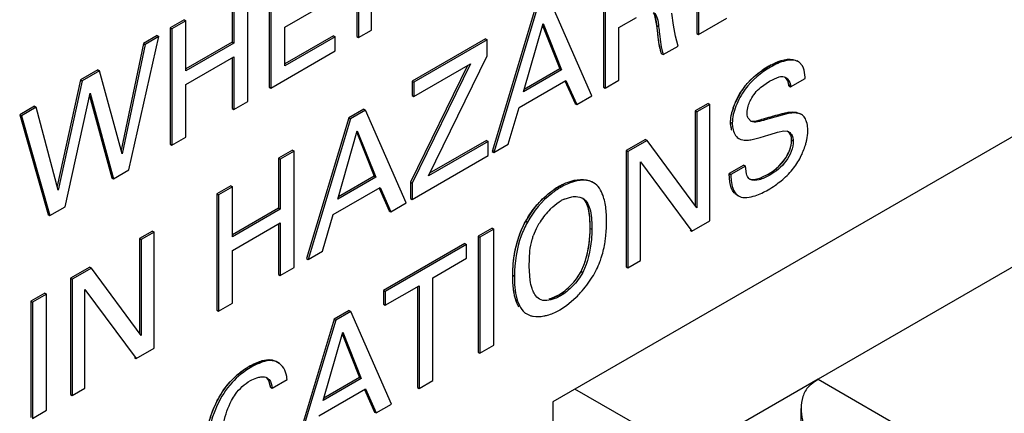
# Model space of a CAD drawing. Header units: inches. Extents: x 0 to 34, y 0 to 22.
# Tile 80 of 139: x 23.943 to 24.238, y 14.887 to 15.005. Entities that reach past the tile are written whole.
import ezdxf

# ---------------------------------------------------------------- set-up
doc = ezdxf.new("R2010")
doc.units = ezdxf.units.IN
doc.header["$LTSCALE"] = 1.87
doc.header["$MEASUREMENT"] = 0
doc.layers.get('0').update_dxf_attribs({"linetype": 'CONTINUOUS'})

msp = doc.modelspace()

# ---------------------------------------------------------------- linework, layer by layer
at = {"color": 7, "linetype": 'CONTINUOUS'}
for p, q in [((24.0441395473, 15.0347343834), (24.0441395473, 14.9998847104)), ((24.0446406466, 15.0344450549), (24.0446406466, 14.999595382)), ((24.1458981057, 15.0356597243), (24.1458981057, 15.0007987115)), ((24.146399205, 15.0353703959), (24.146399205, 15.000509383)), ((24.0484482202, 15.0017938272), (24.0484482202, 15.0313942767)), ((24.0178469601, 15.0195533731), (24.0178469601, 14.9847037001)), ((24.0183480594, 15.0192640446), (24.0183480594, 14.9844143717)), ((24.325892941, 15.0191435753), (24.1028480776, 14.8903602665)), ((24.1179791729, 15.0195396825), (24.1179791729, 14.9846786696)), ((24.1184802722, 15.019250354), (24.1184802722, 14.9843893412)), ((24.0067355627, 15.0131377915), (24.0067355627, 14.9981771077)), ((24.011418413, 14.9804132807), (24.011418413, 15.0152629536)), ((24.007236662, 15.0128484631), (24.007236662, 14.9978877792)), ((24.0225298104, 15.0026638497), (24.0365747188, 15.0107732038)), ((24.0973346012, 15.0076197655), (24.0846223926, 14.9654188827)), ((24.0978357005, 15.007330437), (24.0851234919, 14.9651295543)), ((24.1145194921, 14.9821024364), (24.1023101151, 15.0099139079)), ((23.9923930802, 15.0048566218), (23.9882113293, 15.0024421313)), ((23.9928941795, 15.0045672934), (23.9887124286, 15.0021528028)), ((23.9923930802, 15.0048566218), (23.9928941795, 15.0045672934)), ((23.9928941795, 14.9896066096), (23.9928941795, 15.0045672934)), ((24.1226188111, 15.0025254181), (24.1278887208, 15.0055681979)), ((24.1389043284, 15.0032893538), (24.1384629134, 15.0068904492)), ((24.146399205, 15.000509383), (24.1548864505, 15.0054098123)), ((23.9882113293, 15.0024421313), (23.9887124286, 15.0021528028)), ((23.9882113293, 15.0024421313), (23.9882113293, 14.9675924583)), ((23.9887124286, 15.0021528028), (23.9887124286, 14.9673031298)), ((24.0225298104, 14.9910699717), (24.0225298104, 15.0026638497)), ((24.0446406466, 14.999595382), (24.0484482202, 15.0017938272)), ((24.0940330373, 14.9832636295), (24.0998833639, 15.0037284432)), ((24.0997230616, 15.0031676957), (24.1049448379, 14.9901426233)), ((24.0998833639, 15.0037284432), (24.1054459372, 14.9898532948)), ((24.1226188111, 14.9867788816), (24.1226188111, 15.0025254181)), ((24.1339912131, 15.0031476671), (24.1344923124, 15.0028583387)), ((24.1343243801, 15.000102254), (24.1339912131, 15.0031476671)), ((24.1395020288, 14.9999545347), (24.1389043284, 15.0032893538)), ((23.9758224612, 14.9598606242), (23.9847703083, 14.9998766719)), ((23.984269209, 15.0001660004), (23.9801748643, 14.9978019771)), ((23.9847703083, 14.9998766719), (23.9806759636, 14.9975126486)), ((23.984269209, 15.0001660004), (23.9847703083, 14.9998766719)), ((24.0371195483, 15.0000725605), (24.0225298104, 14.9916486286)), ((24.0376206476, 14.999783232), (24.0225298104, 14.9910699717)), ((24.0371195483, 15.0000725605), (24.0376206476, 14.999783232)), ((24.0376206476, 14.9955421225), (24.0376206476, 14.999783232)), ((24.0441395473, 14.9998847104), (24.0446406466, 14.999595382)), ((24.0826179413, 14.9991225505), (24.0606691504, 14.9864495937)), ((24.0831190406, 14.9988332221), (24.0611702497, 14.9861602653)), ((24.0826179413, 14.9991225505), (24.0831190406, 14.9988332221)), ((24.0831190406, 14.994048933), (24.0831190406, 14.9988332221)), ((24.1403475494, 14.997015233), (24.1395020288, 14.9999545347)), ((24.1458981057, 15.0007987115), (24.146399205, 15.000509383)), ((23.9801748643, 14.9978019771), (23.9734998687, 14.9658049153)), ((23.9806759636, 14.9975126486), (23.9738180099, 14.9646385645)), ((23.9801748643, 14.9978019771), (23.9806759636, 14.9975126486)), ((24.0067355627, 14.9981771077), (23.9928941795, 14.9901852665)), ((24.007236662, 14.9978877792), (23.9928941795, 14.9896066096)), ((24.0067355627, 14.9981771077), (24.007236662, 14.9978877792)), ((24.0183480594, 14.9844143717), (24.0376206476, 14.9955421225)), ((24.1358731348, 14.9944317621), (24.1403475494, 14.997015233)), ((23.9928941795, 14.985453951), (24.007236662, 14.9937351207)), ((24.0067355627, 14.9934457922), (24.0067355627, 14.9782881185)), ((24.007236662, 14.9937351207), (24.007236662, 14.9779987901)), ((24.0655199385, 14.9580631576), (24.0831190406, 14.994048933)), ((24.1353720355, 14.9947210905), (24.1358731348, 14.9944317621)), ((24.167544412, 14.9909937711), (24.1703956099, 14.9923709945)), ((24.176346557, 14.9923050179), (24.1758454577, 14.9925943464)), ((23.9665031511, 14.9899081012), (23.961313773, 14.9869118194)), ((23.9670042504, 14.9896187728), (23.9618148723, 14.9866224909)), ((23.9665031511, 14.9899081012), (23.9670042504, 14.9896187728)), ((23.9738180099, 14.9646385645), (23.9670042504, 14.9896187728)), ((24.077254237, 14.9911945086), (24.060209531, 14.9561517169)), ((24.078146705, 14.9917098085), (24.0607106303, 14.9558623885)), ((24.0611702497, 14.9819078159), (24.078146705, 14.9917098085)), ((24.1054459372, 14.9898532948), (24.0940330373, 14.9832636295)), ((24.1049448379, 14.9901426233), (24.0942311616, 14.9839566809)), ((24.1049448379, 14.9901426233), (24.1054459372, 14.9898532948)), ((24.167544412, 14.9909937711), (24.1680455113, 14.9907044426)), ((24.1765376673, 14.9921853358), (24.1763454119, 14.9923030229)), ((24.1775622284, 14.9910522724), (24.1765376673, 14.9921853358)), ((23.961313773, 14.9869118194), (23.9543195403, 14.9549754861)), ((23.9618148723, 14.9866224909), (23.9546269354, 14.9538016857)), ((23.961313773, 14.9869118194), (23.9618148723, 14.9866224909)), ((24.0606691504, 14.9864495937), (24.0611702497, 14.9861602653)), ((24.0606691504, 14.9864495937), (24.0606691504, 14.9821971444)), ((24.092695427, 14.9785824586), (24.1066981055, 14.9866674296)), ((24.1063910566, 14.9865283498), (24.1094575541, 14.9797583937)), ((24.1066981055, 14.9866674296), (24.1099586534, 14.9794690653)), ((24.1184802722, 14.9843893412), (24.1226188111, 14.9867788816)), ((24.167671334, 14.9864355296), (24.1700988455, 14.9876182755)), ((24.172094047, 14.9877926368), (24.1725746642, 14.9875874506)), ((24.1740254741, 14.9847995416), (24.1783790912, 14.9873132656)), ((23.9928941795, 14.9697176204), (23.9928941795, 14.985453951)), ((24.0178469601, 14.9847037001), (24.0183480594, 14.9844143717)), ((24.0611702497, 14.9861602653), (24.0611702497, 14.9819078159)), ((24.1179791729, 14.9846786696), (24.1184802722, 14.9843893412)), ((24.164988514, 14.98457327), (24.167671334, 14.9864355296)), ((24.1735243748, 14.9850888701), (24.1740254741, 14.9847995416)), ((23.9567178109, 14.9488298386), (23.9641984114, 14.9829263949)), ((23.9640094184, 14.9820649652), (23.9706799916, 14.9574700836)), ((23.9641984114, 14.9829263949), (23.9711810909, 14.9571807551)), ((24.0606691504, 14.9821971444), (24.0611702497, 14.9819078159)), ((24.1099586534, 14.9794690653), (24.1145194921, 14.9821024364)), ((24.3270176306, 14.980687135), (24.1822556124, 14.89710336)), ((23.9476037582, 14.9789958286), (23.9431303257, 14.9764129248)), ((23.9481048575, 14.9787065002), (23.943631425, 14.9761235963)), ((23.9476037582, 14.9789958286), (23.9481048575, 14.9787065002)), ((23.9546269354, 14.9538016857), (23.9481048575, 14.9787065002)), ((24.0067355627, 14.9782881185), (24.007236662, 14.9779987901)), ((24.007236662, 14.9779987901), (24.011418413, 14.9804132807)), ((24.0461734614, 14.9780799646), (24.0416990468, 14.9754964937)), ((24.0466745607, 14.9777906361), (24.0422001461, 14.9752071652)), ((24.0461734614, 14.9780799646), (24.0466745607, 14.9777906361)), ((24.0588829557, 14.9499785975), (24.0466745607, 14.9777906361)), ((24.0894348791, 14.9676188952), (24.092695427, 14.9785824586)), ((24.1094575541, 14.9797583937), (24.1099586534, 14.9794690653)), ((24.1492833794, 14.9797855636), (24.1454375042, 14.9775650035)), ((24.1497844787, 14.9794962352), (24.1459386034, 14.977275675)), ((24.1492833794, 14.9797855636), (24.1497844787, 14.9794962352)), ((24.1497844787, 14.9446352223), (24.1497844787, 14.9794962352)), ((23.9431303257, 14.9764129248), (23.9516990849, 14.946510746)), ((23.9431303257, 14.9764129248), (23.943631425, 14.9761235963)), ((23.943631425, 14.9761235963), (23.9522001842, 14.9462214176)), ((24.0416990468, 14.9754964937), (24.0289868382, 14.9332956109)), ((24.0422001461, 14.9752071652), (24.0294879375, 14.9330062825)), ((24.0416990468, 14.9754964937), (24.0422001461, 14.9752071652)), ((24.1454375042, 14.9775650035), (24.1459386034, 14.977275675)), ((24.1454375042, 14.9775650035), (24.1454375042, 14.9491336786)), ((24.1459386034, 14.977275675), (24.1459386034, 14.9484497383)), ((24.1621780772, 14.9744170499), (24.1613861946, 14.9752467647)), ((24.1637836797, 14.9745698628), (24.165914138, 14.9751904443)), ((24.165914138, 14.9751904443), (24.1664152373, 14.9749011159)), ((24.1732981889, 14.9767462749), (24.1664152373, 14.9749011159)), ((24.1756623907, 14.977142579), (24.17616349, 14.9768532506)), ((24.1772345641, 14.9764711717), (24.17616349, 14.9768532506)), ((24.1772334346, 14.9764692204), (24.1767323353, 14.9767585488)), ((24.156045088, 14.9741653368), (24.1565461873, 14.9738760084)), ((23.9887124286, 14.9673031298), (23.9928941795, 14.9697176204)), ((24.038397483, 14.9511403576), (24.0442478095, 14.9716051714)), ((24.0440875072, 14.9710444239), (24.0493092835, 14.9580193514)), ((24.0442478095, 14.9716051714), (24.0498103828, 14.957730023)), ((24.1305961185, 14.9689957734), (24.1247840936, 14.9656399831)), ((24.1305961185, 14.9689957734), (24.1310972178, 14.968706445)), ((24.1580209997, 14.9695551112), (24.158522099, 14.9692657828)), ((24.1585220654, 14.9692658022), (24.1591255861, 14.9689933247)), ((24.1591255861, 14.9689933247), (24.1596820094, 14.9688429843)), ((24.1620811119, 14.9688907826), (24.1648941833, 14.9696107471)), ((24.1648941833, 14.9696107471), (24.1674923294, 14.970362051)), ((24.1674923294, 14.970362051), (24.1678775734, 14.9704746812)), ((24.1678775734, 14.9704746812), (24.1700618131, 14.9711929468)), ((24.1700618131, 14.9711929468), (24.1720047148, 14.9715821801)), ((24.1720047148, 14.9715821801), (24.1729570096, 14.971465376)), ((24.1743198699, 14.9688921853), (24.1748209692, 14.9686028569)), ((23.9882113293, 14.9675924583), (23.9887124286, 14.9673031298)), ((24.0834117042, 14.9683936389), (24.0655199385, 14.9580631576)), ((24.0829106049, 14.9686829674), (24.06591429, 14.9588695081)), ((24.0829106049, 14.9686829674), (24.0834117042, 14.9683936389)), ((24.0834117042, 14.9641411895), (24.0834117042, 14.9683936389)), ((24.0851234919, 14.9651295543), (24.0894348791, 14.9676188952)), ((24.1310972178, 14.968706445), (24.1252851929, 14.9653506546)), ((24.1459386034, 14.9484497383), (24.1310972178, 14.968706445)), ((24.0248620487, 14.965775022), (24.0206812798, 14.9633610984)), ((24.0206812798, 14.9633610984), (24.0211823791, 14.96307177)), ((24.0206812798, 14.9633610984), (24.0206812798, 14.9483890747)), ((24.025363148, 14.9654856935), (24.0211823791, 14.96307177)), ((24.0211823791, 14.96307177), (24.0211823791, 14.9480997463)), ((24.0248620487, 14.965775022), (24.025363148, 14.9654856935)), ((24.025363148, 14.9306246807), (24.025363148, 14.9654856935)), ((24.0607106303, 14.951033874), (24.0834117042, 14.9641411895)), ((24.0846223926, 14.9654188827), (24.0851234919, 14.9651295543)), ((24.1247840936, 14.9656399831), (24.1252851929, 14.9653506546)), ((24.1247840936, 14.9656399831), (24.1247840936, 14.9307789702)), ((24.1252851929, 14.9653506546), (24.1252851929, 14.9304896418)), ((24.1290927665, 14.9622771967), (24.1444330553, 14.9415453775)), ((24.1290927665, 14.932688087), (24.1290927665, 14.9622771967)), ((24.1599773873, 14.9612868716), (24.1556276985, 14.9587754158)), ((24.1604784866, 14.9609975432), (24.1561287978, 14.9584860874)), ((24.1599773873, 14.9612868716), (24.1604784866, 14.9609975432)), ((24.1607947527, 14.9586553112), (24.1604784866, 14.9609975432)), ((23.9706799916, 14.9574700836), (23.9711810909, 14.9571807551)), ((23.9711810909, 14.9571807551), (23.9758224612, 14.9598606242)), ((24.0498103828, 14.957730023), (24.038397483, 14.9511403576)), ((24.0493092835, 14.9580193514), (24.0385956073, 14.951833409)), ((24.0493092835, 14.9580193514), (24.0498103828, 14.957730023)), ((24.1556276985, 14.9587754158), (24.1561287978, 14.9584860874)), ((24.1557901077, 14.9562238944), (24.1556276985, 14.9587754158)), ((24.1654299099, 14.9576608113), (24.1672517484, 14.9585764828)), ((24.1672517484, 14.9585764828), (24.1677528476, 14.9582871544)), ((24.0063378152, 14.9550793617), (24.0021560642, 14.9526648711)), ((24.0068389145, 14.9547900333), (24.0026571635, 14.9523755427)), ((24.0063378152, 14.9550793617), (24.0068389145, 14.9547900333)), ((24.0068389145, 14.9398180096), (24.0068389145, 14.9547900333)), ((24.0370598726, 14.9464591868), (24.051061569, 14.9545435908)), ((24.0507546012, 14.9544044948), (24.0538219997, 14.9476351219)), ((24.051061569, 14.9545435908), (24.054323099, 14.9473457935)), ((24.060209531, 14.9561517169), (24.0607106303, 14.9558623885)), ((24.060209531, 14.9561517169), (24.060209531, 14.9513232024)), ((24.0607106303, 14.9558623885), (24.0607106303, 14.951033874)), ((24.1047680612, 14.9549913), (24.1052691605, 14.9547019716)), ((24.1150128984, 14.9560079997), (24.1145117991, 14.9562973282)), ((24.1563527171, 14.9541806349), (24.1557901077, 14.9562238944)), ((24.0021560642, 14.9526648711), (24.0026571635, 14.9523755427)), ((24.0021560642, 14.9526648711), (24.0021560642, 14.9178038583)), ((24.0026571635, 14.9523755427), (24.0026571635, 14.9175145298)), ((24.060209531, 14.9513232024), (24.0607106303, 14.951033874)), ((24.1062199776, 14.9511387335), (24.1085069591, 14.9518232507)), ((24.1573826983, 14.9527455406), (24.1578837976, 14.9524562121)), ((24.1578837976, 14.9524562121), (24.1584050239, 14.9520842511)), ((24.1579010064, 14.9523685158), (24.1584021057, 14.9520791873)), ((23.9522001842, 14.9462214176), (23.9567178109, 14.9488298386)), ((24.0206812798, 14.9483890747), (24.0068389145, 14.9403966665)), ((24.0206812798, 14.9483890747), (24.0211823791, 14.9480997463)), ((24.054323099, 14.9473457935), (24.0588829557, 14.9499785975)), ((23.9516990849, 14.946510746), (23.9522001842, 14.9462214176)), ((24.0211823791, 14.9480997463), (24.0068389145, 14.9398180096)), ((24.0337983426, 14.9354950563), (24.0370598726, 14.9464591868)), ((24.0538219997, 14.9476351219), (24.054323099, 14.9473457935)), ((24.0068389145, 14.9356755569), (24.0211823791, 14.9439572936)), ((24.0206812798, 14.9436679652), (24.0206812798, 14.9285000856)), ((24.0211823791, 14.9439572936), (24.0211823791, 14.9282107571)), ((24.0845939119, 14.9424346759), (24.080412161, 14.9400201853)), ((24.0845939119, 14.9424346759), (24.0850950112, 14.9421453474)), ((24.0946927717, 14.9444996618), (24.095193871, 14.9442103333)), ((24.1139702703, 14.9423421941), (24.1144713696, 14.9420528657)), ((24.1444330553, 14.9415453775), (24.1497844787, 14.9446352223)), ((23.9828697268, 14.9415291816), (23.9790238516, 14.9393086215)), ((23.9790238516, 14.9393086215), (23.9795249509, 14.939019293)), ((23.9790238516, 14.9393086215), (23.9790238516, 14.9108881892)), ((23.9833708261, 14.9412398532), (23.9795249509, 14.939019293)), ((23.9828697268, 14.9415291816), (23.9833708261, 14.9412398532)), ((23.9833708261, 14.9063788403), (23.9833708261, 14.9412398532)), ((24.080412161, 14.9400201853), (24.0809132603, 14.9397308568)), ((24.080412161, 14.9400201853), (24.080412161, 14.9051591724)), ((24.0850950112, 14.9421453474), (24.0809132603, 14.9397308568)), ((24.0809132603, 14.9397308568), (24.0809132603, 14.904869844)), ((24.0850950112, 14.9072843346), (24.0850950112, 14.9421453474)), ((24.143931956, 14.941834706), (24.1444330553, 14.9415453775)), ((23.9795249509, 14.939019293), (23.9795249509, 14.9102046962)), ((24.0764847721, 14.9377525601), (24.0521102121, 14.9236789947)), ((24.0769858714, 14.9374632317), (24.0526113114, 14.9233896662)), ((24.0764847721, 14.9377525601), (24.0769858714, 14.9374632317)), ((24.0769858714, 14.9333547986), (24.0769858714, 14.9374632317)), ((24.0068389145, 14.9199290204), (24.0068389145, 14.9356755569)), ((24.0294879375, 14.9330062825), (24.0337983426, 14.9354950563)), ((24.0956976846, 14.9308809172), (24.0959426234, 14.9355861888)), ((23.9641814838, 14.9307388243), (23.9583694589, 14.927383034)), ((23.9646825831, 14.9304494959), (23.9588705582, 14.9270937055)), ((23.9641814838, 14.9307388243), (23.9646825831, 14.9304494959)), ((23.9795249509, 14.9102046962), (23.9646825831, 14.9304494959)), ((24.0211823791, 14.9282107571), (24.025363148, 14.9306246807)), ((24.0289868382, 14.9332956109), (24.0294879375, 14.9330062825)), ((24.0668673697, 14.9275125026), (24.0769858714, 14.9333547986)), ((24.0959789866, 14.926794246), (24.0956976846, 14.9308809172)), ((24.1247840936, 14.9307789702), (24.1252851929, 14.9304896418)), ((24.1252851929, 14.9304896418), (24.1290927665, 14.932688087)), ((24.0206812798, 14.9285000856), (24.0211823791, 14.9282107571)), ((24.0668673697, 14.8967599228), (24.0668673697, 14.9275125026)), ((24.0908036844, 14.9283458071), (24.0913047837, 14.9280564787)), ((24.1112508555, 14.9294321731), (24.1117519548, 14.9291428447)), ((23.9583694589, 14.927383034), (23.9588705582, 14.9270937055)), ((23.9583694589, 14.927383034), (23.9583694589, 14.8925220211)), ((23.9588705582, 14.9270937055), (23.9588705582, 14.8922326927)), ((24.0526113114, 14.9192812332), (24.0627288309, 14.9251229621)), ((24.0622277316, 14.9248336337), (24.0622277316, 14.8946597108)), ((24.0627288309, 14.9251229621), (24.0627288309, 14.8943703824)), ((23.9506541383, 14.9229283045), (23.9464723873, 14.920513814)), ((23.9511552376, 14.9226389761), (23.9469734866, 14.9202244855)), ((23.9506541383, 14.9229283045), (23.9511552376, 14.9226389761)), ((23.9511552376, 14.8877779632), (23.9511552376, 14.9226389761)), ((23.9626781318, 14.9240315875), (23.9780184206, 14.9032884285)), ((23.9626781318, 14.894431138), (23.9626781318, 14.9240315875)), ((24.0521102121, 14.9236789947), (24.0526113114, 14.9233896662)), ((24.0521102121, 14.9236789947), (24.0521102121, 14.9195705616)), ((24.0526113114, 14.9233896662), (24.0526113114, 14.9192812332)), ((24.1018427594, 14.921228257), (24.1032684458, 14.921728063)), ((24.1045618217, 14.9223801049), (24.105062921, 14.9220907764)), ((24.1068917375, 14.9192097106), (24.1098171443, 14.9217166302)), ((23.9464723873, 14.920513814), (23.9469734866, 14.9202244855)), ((23.9464723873, 14.920513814), (23.9464723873, 14.8856528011)), ((23.9469734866, 14.9202244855), (23.9469734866, 14.8853634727)), ((24.0026571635, 14.9175145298), (24.0068389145, 14.9199290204)), ((24.0521102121, 14.9195705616), (24.0526113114, 14.9192812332)), ((24.0987816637, 14.9211273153), (24.0983729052, 14.9214179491)), ((24.1049381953, 14.9179216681), (24.1068917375, 14.9192097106)), ((24.0021560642, 14.9178038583), (24.0026571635, 14.9175145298)), ((24.0417903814, 14.9177204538), (24.0373159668, 14.9151369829)), ((24.0422914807, 14.9174311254), (24.0378170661, 14.9148476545)), ((24.0417903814, 14.9177204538), (24.0422914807, 14.9174311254)), ((24.0544998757, 14.8896190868), (24.0422914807, 14.9174311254)), ((24.0944818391, 14.9169610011), (24.0949829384, 14.9166716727)), ((24.0949829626, 14.9166716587), (24.0959851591, 14.9162254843)), ((24.0373159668, 14.9151369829), (24.0246037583, 14.8729361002)), ((24.0378170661, 14.9148476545), (24.0251048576, 14.8726467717)), ((24.0373159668, 14.9151369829), (24.0378170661, 14.9148476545)), ((24.034014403, 14.890769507), (24.0398647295, 14.9112456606)), ((24.0397043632, 14.9106843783), (24.0449262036, 14.8976485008)), ((24.0398647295, 14.9112456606), (24.0454273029, 14.8973591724)), ((24.0809132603, 14.904869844), (24.0850950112, 14.9072843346)), ((23.9780184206, 14.9032884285), (23.9833708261, 14.9063788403)), ((24.080412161, 14.9051591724), (24.0809132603, 14.904869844)), ((23.9775173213, 14.9035777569), (23.9780184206, 14.9032884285)), ((24.0119003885, 14.9009386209), (24.0151418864, 14.9024691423)), ((24.0119003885, 14.9009386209), (24.0124014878, 14.9006492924)), ((24.0204808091, 14.9021208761), (24.0199797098, 14.9024102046)), ((24.0168052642, 14.8976900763), (24.0172479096, 14.8974951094)), ((24.0187556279, 14.894428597), (24.0232300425, 14.8970120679)), ((24.0454273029, 14.8973591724), (24.034014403, 14.890769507)), ((24.0449262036, 14.8976485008), (24.0342123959, 14.8914624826)), ((24.0449262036, 14.8976485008), (24.0454273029, 14.8973591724)), ((24.0627288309, 14.8943703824), (24.0668673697, 14.8967599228)), ((24.1822556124, 14.89710336), (24.374343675, 14.7861941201)), ((23.9583694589, 14.8925220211), (23.9588705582, 14.8922326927)), ((23.9588705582, 14.8922326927), (23.9626781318, 14.894431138)), ((24.0182545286, 14.8947179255), (24.0187556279, 14.894428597)), ((24.0326767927, 14.886098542), (24.0466794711, 14.8941835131)), ((24.0463724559, 14.8940444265), (24.0494389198, 14.8872756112)), ((24.0466794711, 14.8941835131), (24.0499400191, 14.8869862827)), ((24.0622277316, 14.8946597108), (24.0627288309, 14.8943703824)), ((24.0499400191, 14.8869862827), (24.0544998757, 14.8896190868)), ((24.1028480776, 14.8903602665), (24.1028480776, 14.309766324)), ((23.9469734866, 14.8853634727), (23.9511552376, 14.8877779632)), ((24.0494389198, 14.8872756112), (24.0499400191, 14.8869862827)), ((24.1771654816, 14.6996873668), (24.1771654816, 14.8883624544))]:
    msp.add_line(p, q, dxfattribs=at)
at = {"color": 40, "linetype": 'CONTINUOUS'}
for p, q in [((24.1339912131, 15.0031476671), (24.1333910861, 15.0061307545)), ((24.1345840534, 14.9981136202), (24.1342856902, 15.0004478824)), ((24.1353720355, 14.9947210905), (24.1345840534, 14.9981136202)), ((23.9665031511, 14.9899081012), (23.9666113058, 14.9895115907)), ((24.1575742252, 14.9803064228), (24.1594467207, 14.9837000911)), ((24.173892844, 14.9853016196), (24.1735243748, 14.9850888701)), ((23.9476037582, 14.9789958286), (23.9477068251, 14.9786022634)), ((24.1561213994, 14.9730004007), (24.156045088, 14.9741653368)), ((24.0850025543, 14.9656383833), (24.0846223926, 14.9654188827)), ((24.1556764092, 14.9572833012), (24.1556276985, 14.9587754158)), ((24.1558855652, 14.955677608), (24.1556764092, 14.9572833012)), ((24.1653102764, 14.9576109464), (24.1654299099, 14.9576608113)), ((24.0946927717, 14.9444996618), (24.0971960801, 14.9483201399)), ((24.1023929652, 14.9213929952), (24.1045618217, 14.9223801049)), ((24.0923415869, 14.9193264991), (24.0918979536, 14.9203349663))]:
    msp.add_line(p, q, dxfattribs=at)
at = {"color": 6, "linetype": 'CONTINUOUS'}
for p, q in [((24.1822556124, 14.89710336), (24.1363215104, 14.8705815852)), ((24.129361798, 14.8826369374), (24.1094167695, 14.8941529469))]:
    msp.add_line(p, q, dxfattribs=at)
at = {"color": 7, "linetype": 'CONTINUOUS'}
for centre, radius, start, end in [((24.182715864, 14.9646452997), 0.0304041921, 119.9333409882, 124.5048684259), ((24.174290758, 14.9725620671), 0.0184101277, 161.2513005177, 164.7853772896), ((24.1757852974, 14.9739588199), 0.0028981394, 45.8420514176, 60.0212365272), ((24.1722406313, 14.9691494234), 0.0024242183, 59.9994482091, 72.8119384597), ((24.1576155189, 14.9736128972), 0.0217711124, 333.0070656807, 343.1999571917), ((24.1595246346, 14.973011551), 0.019769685, 343.2691764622, 344.9097916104), ((24.1583637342, 14.9732188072), 0.0209255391, 320.6686224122, 333.0387134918), ((24.1607361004, 14.9687398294), 0.0120323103, 289.913020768, 292.9607492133), ((24.1166163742, 14.9345155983), 0.0236566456, 120.0559215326, 124.9513357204), ((24.1520990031, 14.9801671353), 0.0303237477, 299.9741648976, 304.8980036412), ((24.1534333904, 14.978255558), 0.0279924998, 304.8964062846, 309.4079271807), ((24.1104192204, 14.9418396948), 0.010203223, 114.3028958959, 120.0339587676), ((24.1098711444, 14.947938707), 0.0039011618, 60.0538649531, 67.5185715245), ((24.1183502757, 14.931898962), 0.022972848, 135.2933276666, 147.3747883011), ((24.1146428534, 14.9340011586), 0.0187095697, 151.9115226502, 160.9751269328), ((24.1169524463, 14.9327578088), 0.0213325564, 147.2934237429, 151.8860768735), ((24.0982860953, 14.9332197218), 0.012525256, 293.4397386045, 300.0692112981), ((24.0959351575, 14.9335135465), 0.0180044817, 298.7536997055, 300.0029285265), ((24.02364199, 14.8806283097), 0.0234600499, 120.0326522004, 125.3806422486), ((24.0241128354, 14.8799467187), 0.0242883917, 125.355274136, 133.3049598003)]:
    msp.add_arc(centre, radius, start, end, dxfattribs=at)
at = {"color": 40, "linetype": 'CONTINUOUS'}
for centre, radius, start, end in [((24.1840432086, 14.9624170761), 0.0329975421, 120.0000512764, 120.6092801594), ((24.1800488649, 14.9693564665), 0.0249906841, 118.4204787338, 120.0241227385), ((24.1764534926, 14.9722827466), 0.0204837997, 141.4472057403, 146.1249158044), ((24.1637636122, 14.9740314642), 0.007711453, 187.6837710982, 190.461161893), ((24.1632186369, 14.973930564), 0.0071572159, 190.4589805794, 193.3825752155), ((24.1608616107, 14.968413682), 0.0116828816, 289.5533022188, 292.3823137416), ((24.1159510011, 14.935624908), 0.0223632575, 120.0038788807, 120.9363587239), ((24.1141197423, 14.938796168), 0.0187012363, 118.6052212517, 120.0037604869), ((24.1139337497, 14.9391374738), 0.0183125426, 117.187915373, 118.6055884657), ((24.0994892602, 14.9300944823), 0.0091731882, 283.7620894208, 288.4539653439), ((24.0232937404, 14.8812076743), 0.022784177, 120.0036687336, 121.1723003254), ((24.0252214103, 14.8778807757), 0.0266291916, 118.623621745, 120.0159663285)]:
    msp.add_arc(centre, radius, start, end, dxfattribs=at)
at = {"color": 7, "linetype": 'CONTINUOUS'}
for points, knots in [([(24.1339912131, 15.0031476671), (24.1339149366, 15.0038715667), (24.1337431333, 15.005193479), (24.1332954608, 15.0065360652), (24.1328876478, 15.0070041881)], [0, 0, 0, 0, 0.5396886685, 1, 1, 1, 1]), ([(24.1329802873, 15.0070580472), (24.1335605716, 15.0067229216), (24.1342334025, 15.0051568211), (24.1344036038, 15.0037002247), (24.1344923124, 15.0028583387)], [0, 0, 0, 0, 0.4418313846, 1, 1, 1, 1]), ([(24.1344923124, 15.0028583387), (24.1345782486, 15.0021281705), (24.1348739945, 14.9993021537), (24.1351808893, 14.9964276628), (24.1358731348, 14.9944317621)], [0, 0, 0, 0, 0.2581717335, 1, 1, 1, 1]), ([(24.1353720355, 14.9947210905), (24.1352294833, 14.9951321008), (24.1347218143, 14.9968933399), (24.1344819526, 14.9987162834), (24.1343243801, 15.000102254)], [0, 0, 0, 0, 0.2377302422, 1, 1, 1, 1]), ([(24.1763465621, 14.992305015), (24.1752262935, 14.9929518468), (24.1719991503, 14.9927635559), (24.1694329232, 14.9915055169), (24.1680455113, 14.9907044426)], [0, 0, 0, 0, 0.4467352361, 1, 1, 1, 1]), ([(24.1680455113, 14.9907044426), (24.1651124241, 14.9890109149), (24.1608397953, 14.9854895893), (24.1575164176, 14.9792284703), (24.1565461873, 14.9756062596), (24.1565461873, 14.9738760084)], [0, 0, 0, 0, 0.4809049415, 0.7543215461, 1, 1, 1, 1]), ([(24.1604279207, 14.9850407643), (24.1608036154, 14.9855128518), (24.1623134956, 14.9872496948), (24.1640962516, 14.9887383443), (24.1654926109, 14.9897007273)], [0, 0, 0, 0, 0.2624093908, 1, 1, 1, 1]), ([(24.1783790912, 14.9873132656), (24.1783578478, 14.987657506), (24.1782538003, 14.9889260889), (24.1780189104, 14.9902365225), (24.1775622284, 14.9910522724)], [0, 0, 0, 0, 0.2694960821, 1, 1, 1, 1]), ([(24.1700988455, 14.9876182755), (24.1702739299, 14.9876782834), (24.1709143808, 14.9878708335), (24.1716257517, 14.9879279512), (24.172094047, 14.9877926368)], [0, 0, 0, 0, 0.2752009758, 1, 1, 1, 1]), ([(24.1725746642, 14.9875874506), (24.1727856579, 14.9874656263), (24.1736290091, 14.9867734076), (24.1739839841, 14.9856285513), (24.1740254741, 14.9847995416)], [0, 0, 0, 0, 0.2269175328, 1, 1, 1, 1]), ([(24.1735243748, 14.9850888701), (24.1735154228, 14.9852677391), (24.1734459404, 14.9859286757), (24.1732231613, 14.9865797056), (24.1729655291, 14.9869915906)], [0, 0, 0, 0, 0.2693468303, 1, 1, 1, 1]), ([(24.1614565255, 14.9794259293), (24.1616325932, 14.9799394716), (24.1624470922, 14.9818750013), (24.1638081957, 14.9835644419), (24.164988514, 14.98457327)], [0, 0, 0, 0, 0.2590614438, 1, 1, 1, 1]), ([(24.1609813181, 14.9769244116), (24.1609813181, 14.9771197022), (24.1610323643, 14.9779706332), (24.1612438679, 14.9788056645), (24.1614565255, 14.9794259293)], [0, 0, 0, 0, 0.2294843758, 1, 1, 1, 1]), ([(24.156045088, 14.9741653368), (24.156045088, 14.9744195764), (24.156093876, 14.9755093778), (24.1563072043, 14.9765871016), (24.1565259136, 14.9773935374)], [0, 0, 0, 0, 0.2332887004, 1, 1, 1, 1]), ([(24.1613861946, 14.9752467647), (24.1613204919, 14.9753635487), (24.1610744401, 14.9758892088), (24.1609813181, 14.9764795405), (24.1609813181, 14.9769244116)], [0, 0, 0, 0, 0.2314817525, 1, 1, 1, 1]), ([(24.1664152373, 14.9749011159), (24.16566352, 14.9746753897), (24.1643491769, 14.9741740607), (24.1627497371, 14.9740869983), (24.1621780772, 14.9744170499)], [0, 0, 0, 0, 0.5431768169, 1, 1, 1, 1]), ([(24.165914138, 14.9751904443), (24.1675727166, 14.9756581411), (24.1707149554, 14.9765496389), (24.17408923, 14.9774381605), (24.1756623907, 14.977142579)], [0, 0, 0, 0, 0.5184375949, 1, 1, 1, 1]), ([(24.17616349, 14.9768532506), (24.1759399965, 14.9768952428), (24.1749835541, 14.9770027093), (24.1740172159, 14.9768831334), (24.1732981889, 14.9767462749)], [0, 0, 0, 0, 0.2370423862, 1, 1, 1, 1]), ([(24.1788034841, 14.9742840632), (24.1787491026, 14.974457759), (24.1785201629, 14.975092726), (24.1781584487, 14.9756931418), (24.1778042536, 14.9760380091)], [0, 0, 0, 0, 0.2690997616, 1, 1, 1, 1]), ([(24.1564400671, 14.9716434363), (24.1563734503, 14.9718331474), (24.1561325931, 14.9726527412), (24.156045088, 14.9735131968), (24.156045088, 14.9741653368)], [0, 0, 0, 0, 0.235660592, 1, 1, 1, 1]), ([(24.1565461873, 14.9738760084), (24.1565461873, 14.9733758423), (24.1566628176, 14.9717005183), (24.1574765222, 14.969869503), (24.1585220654, 14.9692658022)], [0, 0, 0, 0, 0.2929258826, 1, 1, 1, 1]), ([(24.1791657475, 14.9716319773), (24.1791657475, 14.97186693), (24.1791385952, 14.9727599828), (24.1790003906, 14.9736551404), (24.1788034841, 14.9742840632)], [0, 0, 0, 0, 0.2628167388, 1, 1, 1, 1]), ([(24.1596820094, 14.9688429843), (24.1602597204, 14.9687222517), (24.1610808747, 14.968733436), (24.1618724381, 14.968853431), (24.1620811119, 14.9688907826)], [0, 0, 0, 0, 0.7357328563, 1, 1, 1, 1]), ([(24.1672517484, 14.9585764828), (24.1690987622, 14.9596429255), (24.1725045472, 14.962426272), (24.1743198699, 14.9667199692), (24.1743198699, 14.9688921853)], [0, 0, 0, 0, 0.4954199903, 1, 1, 1, 1]), ([(24.1734527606, 14.9712488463), (24.1738635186, 14.9710116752), (24.1746081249, 14.9702144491), (24.1748209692, 14.9691573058), (24.1748209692, 14.9686028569)], [0, 0, 0, 0, 0.4610519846, 1, 1, 1, 1]), ([(24.1786126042, 14.9678647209), (24.1787005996, 14.9681912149), (24.1789984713, 14.9694263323), (24.1791657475, 14.9706990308), (24.1791657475, 14.9716319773)], [0, 0, 0, 0, 0.266026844, 1, 1, 1, 1]), ([(24.1748209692, 14.9686028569), (24.1748209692, 14.9664306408), (24.1730056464, 14.9621369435), (24.1695998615, 14.959353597), (24.1677528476, 14.9582871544)], [0, 0, 0, 0, 0.5045800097, 1, 1, 1, 1]), ([(24.1047680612, 14.9549913), (24.1056111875, 14.9554781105), (24.1085544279, 14.9569133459), (24.112461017, 14.9574813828), (24.1145117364, 14.9562973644)], [0, 0, 0, 0, 0.2913532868, 1, 1, 1, 1]), ([(24.115012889, 14.9560080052), (24.1143829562, 14.9563717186), (24.1110585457, 14.9573480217), (24.1075560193, 14.9560223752), (24.1052691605, 14.9547019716)], [0, 0, 0, 0, 0.2159675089, 1, 1, 1, 1]), ([(24.1561287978, 14.9584860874), (24.1561287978, 14.9578766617), (24.156185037, 14.9557964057), (24.1567682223, 14.9534719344), (24.1578837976, 14.9524562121)], [0, 0, 0, 0, 0.2877182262, 1, 1, 1, 1]), ([(24.1618973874, 14.9569864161), (24.1617635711, 14.9570636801), (24.1612175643, 14.957481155), (24.1609381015, 14.9581519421), (24.1607947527, 14.9586553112)], [0, 0, 0, 0, 0.2279387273, 1, 1, 1, 1]), ([(24.1677528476, 14.9582871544), (24.1667560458, 14.9577116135), (24.1649724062, 14.9568184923), (24.1626750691, 14.9565373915), (24.1618973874, 14.9569864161)], [0, 0, 0, 0, 0.561741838, 1, 1, 1, 1]), ([(24.1052691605, 14.9547019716), (24.1042991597, 14.9541419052), (24.1002564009, 14.9513923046), (24.0970043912, 14.9475066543), (24.095193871, 14.9442103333)], [0, 0, 0, 0, 0.2294823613, 1, 1, 1, 1]), ([(24.1183501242, 14.9503515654), (24.1182147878, 14.9509661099), (24.1176463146, 14.9530827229), (24.1163887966, 14.9552135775), (24.115012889, 14.9560080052)], [0, 0, 0, 0, 0.2837035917, 1, 1, 1, 1]), ([(24.0973919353, 14.9485689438), (24.0978150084, 14.9490999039), (24.0995126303, 14.9510716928), (24.1014874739, 14.9528057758), (24.1030639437, 14.9539055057)], [0, 0, 0, 0, 0.2610108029, 1, 1, 1, 1]), ([(24.1085069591, 14.9518232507), (24.1087619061, 14.9518602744), (24.1097191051, 14.9519490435), (24.1107116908, 14.9518135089), (24.1113628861, 14.9515433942)], [0, 0, 0, 0, 0.2676262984, 1, 1, 1, 1]), ([(24.1139702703, 14.9423421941), (24.1139702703, 14.9440842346), (24.113944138, 14.9471433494), (24.1128540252, 14.950437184), (24.1117638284, 14.9513047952)], [0, 0, 0, 0, 0.5556148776, 1, 1, 1, 1]), ([(24.1118185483, 14.9513190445), (24.1130687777, 14.9505971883), (24.1145076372, 14.9471180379), (24.1144713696, 14.9439088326), (24.1144713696, 14.9420528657)], [0, 0, 0, 0, 0.437521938, 1, 1, 1, 1]), ([(24.1601693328, 14.9515964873), (24.1604276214, 14.9515825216), (24.161544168, 14.9516021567), (24.162642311, 14.9518714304), (24.1634538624, 14.9521406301)], [0, 0, 0, 0, 0.2322580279, 1, 1, 1, 1]), ([(24.1020230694, 14.9480598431), (24.1022869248, 14.9483257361), (24.1033007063, 14.949293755), (24.1044222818, 14.9501589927), (24.1053123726, 14.95067292)], [0, 0, 0, 0, 0.2671081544, 1, 1, 1, 1]), ([(24.1189025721, 14.944567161), (24.1189025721, 14.9450641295), (24.1188633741, 14.9470017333), (24.118660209, 14.9489435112), (24.1183501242, 14.9503515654)], [0, 0, 0, 0, 0.2563328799, 1, 1, 1, 1]), ([(24.0912408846, 14.9340800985), (24.0913787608, 14.9349545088), (24.0920828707, 14.9385534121), (24.0933532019, 14.9420603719), (24.0946927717, 14.9444996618)], [0, 0, 0, 0, 0.2413260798, 1, 1, 1, 1]), ([(24.095193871, 14.9442103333), (24.0944748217, 14.9429009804), (24.0922053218, 14.937791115), (24.0913047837, 14.9321363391), (24.0913047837, 14.9280564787)], [0, 0, 0, 0, 0.2680105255, 1, 1, 1, 1]), ([(24.1112508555, 14.9294321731), (24.1117870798, 14.9304980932), (24.1134053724, 14.9346327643), (24.1139702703, 14.9391130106), (24.1139702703, 14.9423421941)], [0, 0, 0, 0, 0.2698089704, 1, 1, 1, 1]), ([(24.1184446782, 14.9382982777), (24.1185287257, 14.9388377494), (24.1188026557, 14.9409168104), (24.1189025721, 14.9430166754), (24.1189025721, 14.944567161)], [0, 0, 0, 0, 0.2604286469, 1, 1, 1, 1]), ([(24.0959426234, 14.9355861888), (24.0960823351, 14.9367251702), (24.0963692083, 14.9382501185), (24.0968263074, 14.9397254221), (24.0969552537, 14.9401000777)], [0, 0, 0, 0, 0.7433350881, 1, 1, 1, 1]), ([(24.1144713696, 14.9420528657), (24.1144713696, 14.9410302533), (24.1143014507, 14.9366245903), (24.1132770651, 14.9321744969), (24.1117519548, 14.9291428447)], [0, 0, 0, 0, 0.2315559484, 1, 1, 1, 1]), ([(24.1169145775, 14.9323525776), (24.1170981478, 14.9328432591), (24.1177597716, 14.9347828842), (24.11820997, 14.9367917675), (24.1184446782, 14.9382982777)], [0, 0, 0, 0, 0.2557359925, 1, 1, 1, 1]), ([(24.0908036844, 14.9283458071), (24.0908036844, 14.9288052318), (24.0908330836, 14.9307230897), (24.0910136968, 14.9326392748), (24.0912408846, 14.9340800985)], [0, 0, 0, 0, 0.2395269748, 1, 1, 1, 1]), ([(24.0912281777, 14.9228421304), (24.0911480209, 14.9232809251), (24.0908789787, 14.9251038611), (24.0908036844, 14.9269503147), (24.0908036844, 14.9283458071)], [0, 0, 0, 0, 0.242217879, 1, 1, 1, 1]), ([(24.0913047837, 14.9280564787), (24.0913047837, 14.9257597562), (24.0914288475, 14.9217287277), (24.0934212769, 14.9175733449), (24.0949829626, 14.9166716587)], [0, 0, 0, 0, 0.560172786, 1, 1, 1, 1]), ([(24.1045618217, 14.9223801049), (24.10591376, 14.9231606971), (24.1084715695, 14.9252624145), (24.1104722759, 14.9279115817), (24.1112508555, 14.9294321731)], [0, 0, 0, 0, 0.4774855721, 1, 1, 1, 1]), ([(24.1117519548, 14.9291428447), (24.1109733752, 14.9276222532), (24.1089726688, 14.9249730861), (24.1064148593, 14.9228713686), (24.105062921, 14.9220907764)], [0, 0, 0, 0, 0.5225144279, 1, 1, 1, 1]), ([(24.1098171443, 14.9217166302), (24.1102654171, 14.9221553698), (24.1120365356, 14.9239969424), (24.1135962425, 14.9260447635), (24.1146118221, 14.9276829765)], [0, 0, 0, 0, 0.2455254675, 1, 1, 1, 1]), ([(24.0968703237, 14.9235440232), (24.0967628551, 14.9237865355), (24.0963547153, 14.9248366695), (24.0961106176, 14.9259442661), (24.0959789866, 14.926794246)], [0, 0, 0, 0, 0.2357072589, 1, 1, 1, 1]), ([(24.0926640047, 14.9187603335), (24.0924855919, 14.9190435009), (24.0918033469, 14.9203251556), (24.0914281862, 14.9217472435), (24.0912281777, 14.9228421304)], [0, 0, 0, 0, 0.2311861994, 1, 1, 1, 1]), ([(24.0983729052, 14.9214179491), (24.0978853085, 14.9218335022), (24.0973475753, 14.9225516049), (24.0969638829, 14.9233328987), (24.0968703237, 14.9235440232)], [0, 0, 0, 0, 0.7350483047, 1, 1, 1, 1]), ([(24.105062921, 14.9220907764), (24.1045205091, 14.9217775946), (24.1026329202, 14.9208479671), (24.100107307, 14.9203631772), (24.0987822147, 14.9211282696)], [0, 0, 0, 0, 0.2904474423, 1, 1, 1, 1]), ([(24.0959851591, 14.9162254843), (24.0962914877, 14.9161242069), (24.0976366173, 14.9158003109), (24.0990532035, 14.9158776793), (24.100091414, 14.9160691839)], [0, 0, 0, 0, 0.234072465, 1, 1, 1, 1]), ([(24.100091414, 14.9160691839), (24.1004666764, 14.9161384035), (24.1020299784, 14.9165052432), (24.1035242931, 14.9171410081), (24.1045961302, 14.9177290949)], [0, 0, 0, 0, 0.2378764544, 1, 1, 1, 1]), ([(24.0204807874, 14.9021208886), (24.0199533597, 14.9024254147), (24.0183158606, 14.9029135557), (24.0154433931, 14.9022524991), (24.0134441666, 14.9012513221), (24.0124014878, 14.9006492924)], [0, 0, 0, 0, 0.213826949, 0.5772812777, 1, 1, 1, 1]), ([(24.0151418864, 14.9024691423), (24.0159769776, 14.902757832), (24.017610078, 14.9031759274), (24.0193138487, 14.9027946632), (24.0199797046, 14.9024102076)], [0, 0, 0, 0, 0.5347080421, 1, 1, 1, 1]), ([(24.0124014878, 14.9006492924), (24.0102957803, 14.8994334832), (24.0062109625, 14.8961534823), (24.0007320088, 14.8875114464), (23.9991903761, 14.8796890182), (23.9991903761, 14.874726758)], [0, 0, 0, 0, 0.2408264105, 0.5085161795, 1, 1, 1, 1]), ([(24.0232300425, 14.8970120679), (24.0232071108, 14.8973303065), (24.0230606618, 14.8985094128), (24.0226555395, 14.8996663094), (24.022198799, 14.9004063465)], [0, 0, 0, 0, 0.2684140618, 1, 1, 1, 1]), ([(23.9992680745, 14.8815696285), (23.9995293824, 14.8830178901), (24.0009695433, 14.8888908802), (24.00411764, 14.8944764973), (24.0074538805, 14.8976217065)], [0, 0, 0, 0, 0.2429777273, 1, 1, 1, 1]), ([(24.0065805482, 14.8907291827), (24.0069289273, 14.8913769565), (24.0083747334, 14.8937278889), (24.0104819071, 14.8956763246), (24.01223355, 14.8966877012)], [0, 0, 0, 0, 0.2666670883, 1, 1, 1, 1]), ([(24.01223355, 14.8966877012), (24.0128383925, 14.8970369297), (24.0136802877, 14.8974257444), (24.0145669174, 14.8976640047), (24.0147806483, 14.8977097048)], [0, 0, 0, 0, 0.7616514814, 1, 1, 1, 1]), ([(24.0147806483, 14.8977097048), (24.0149610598, 14.8977482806), (24.0156282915, 14.8978612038), (24.0163349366, 14.8978418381), (24.0168052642, 14.8976900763)], [0, 0, 0, 0, 0.2718296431, 1, 1, 1, 1]), ([(24.0172479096, 14.8974951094), (24.0174709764, 14.8973663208), (24.0183609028, 14.8965656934), (24.0186185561, 14.8953259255), (24.0187556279, 14.894428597)], [0, 0, 0, 0, 0.2210356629, 1, 1, 1, 1]), ([(24.0182545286, 14.8947179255), (24.0182242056, 14.8949164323), (24.0180907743, 14.8956628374), (24.0178697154, 14.8964080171), (24.0175933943, 14.8968941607)], [0, 0, 0, 0, 0.2642245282, 1, 1, 1, 1]), ([(24.1794717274, 14.8949444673), (24.1796917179, 14.8951612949), (24.1805517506, 14.8959631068), (24.1815046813, 14.8966697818), (24.1822556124, 14.89710336)], [0, 0, 0, 0, 0.262657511, 1, 1, 1, 1]), ([(24.1794717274, 14.8949444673), (24.1786411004, 14.8941257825), (24.1774409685, 14.8919552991), (24.1771652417, 14.8895664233), (24.1771653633, 14.8883624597)], [0, 0, 0, 0, 0.4920485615, 1, 1, 1, 1]), ([(24.0039329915, 14.8820886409), (24.0040227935, 14.8827982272), (24.0045080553, 14.8857783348), (24.0054884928, 14.8886986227), (24.0065805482, 14.8907291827)], [0, 0, 0, 0, 0.2367706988, 1, 1, 1, 1]), ([(24.1771653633, 14.8883624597), (24.1771655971, 14.8860489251), (24.1778728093, 14.8829420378), (24.1791227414, 14.8801181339), (24.1794717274, 14.8794231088)], [0, 0, 0, 0, 0.748412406, 1, 1, 1, 1])]:
    msp.add_open_spline(points, degree=3, knots=knots, dxfattribs=at)
at = {"color": 40, "linetype": 'CONTINUOUS'}
for points, knots in [([(24.1681548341, 14.9913352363), (24.1685612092, 14.991554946), (24.1713732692, 14.9929660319), (24.1744000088, 14.9935838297), (24.176036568, 14.9924746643)], [0, 0, 0, 0, 0.144389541, 1, 1, 1, 1]), ([(24.165914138, 14.9751904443), (24.1673518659, 14.9755958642), (24.1706423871, 14.976521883), (24.1740456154, 14.9774463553), (24.1756623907, 14.977142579)], [0, 0, 0, 0, 0.4334626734, 1, 1, 1, 1]), ([(24.1672517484, 14.9585764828), (24.1693389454, 14.9597816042), (24.1731254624, 14.9629226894), (24.1743198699, 14.9675559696), (24.1743198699, 14.9688921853)], [0, 0, 0, 0, 0.643316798, 1, 1, 1, 1]), ([(24.1573826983, 14.9527455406), (24.1569837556, 14.9531087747), (24.1563521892, 14.9539604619), (24.156001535, 14.9551062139), (24.1558855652, 14.955677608)], [0, 0, 0, 0, 0.5371461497, 1, 1, 1, 1]), ([(24.1112508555, 14.9294321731), (24.1118658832, 14.9306547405), (24.1135501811, 14.9351642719), (24.1139702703, 14.9394900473), (24.1139702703, 14.9423421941)], [0, 0, 0, 0, 0.2821566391, 1, 1, 1, 1]), ([(24.0908036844, 14.9283458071), (24.0908036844, 14.9294365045), (24.0909262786, 14.9327963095), (24.0916246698, 14.9366005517), (24.0924224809, 14.9391316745)], [0, 0, 0, 0, 0.3291390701, 1, 1, 1, 1]), ([(24.0124645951, 14.9012554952), (24.0146359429, 14.9024397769), (24.0178492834, 14.9035962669), (24.0201749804, 14.9023705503), (24.0207607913, 14.9018368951)], [0, 0, 0, 0, 0.7016558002, 1, 1, 1, 1]), ([(24.0040464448, 14.8936007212), (24.0044449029, 14.8941910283), (24.0066403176, 14.8971742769), (24.0093622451, 14.8994087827), (24.0115003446, 14.9007021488)], [0, 0, 0, 0, 0.1909781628, 1, 1, 1, 1]), ([(24.0182545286, 14.8947179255), (24.0180834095, 14.8958381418), (24.0177480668, 14.8969624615), (24.0170584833, 14.8975643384), (24.0170319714, 14.8975863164)], [0, 0, 0, 0, 0.962264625, 1, 1, 1, 1]), ([(24.0001877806, 14.8853978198), (24.000491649, 14.8863998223), (24.0014895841, 14.88920735), (24.002950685, 14.8919773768), (24.0040464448, 14.8936007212)], [0, 0, 0, 0, 0.3577975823, 1, 1, 1, 1])]:
    msp.add_open_spline(points, degree=3, knots=knots, dxfattribs=at)
for points in [[(24.1604344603, 14.9850489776), (24.1624658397, 14.9875989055), (24.1649135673, 14.9894394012), (24.167241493, 14.9908167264)], [(24.1735243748, 14.9850888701), (24.1734684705, 14.9862058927), (24.1730334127, 14.9871404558), (24.1723651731, 14.9876768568)], [(24.156045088, 14.9741653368), (24.156045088, 14.9759887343), (24.1566288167, 14.9781840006), (24.1575742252, 14.9803064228)], [(24.1620703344, 14.9745381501), (24.1631469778, 14.9742191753), (24.1645986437, 14.9747954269), (24.165914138, 14.9751904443)], [(24.1743198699, 14.9688921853), (24.1743198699, 14.9699403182), (24.1739208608, 14.9707659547), (24.1733200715, 14.9712778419)], [(24.1616626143, 14.9571479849), (24.1624886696, 14.9568241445), (24.1636078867, 14.956992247), (24.1647716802, 14.9574045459)], [(24.0971960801, 14.9483201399), (24.0993440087, 14.9510822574), (24.1019410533, 14.9533005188), (24.1044543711, 14.9548067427)], [(24.1139702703, 14.9423421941), (24.1139702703, 14.944204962), (24.1139095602, 14.9461602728), (24.1135595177, 14.9478228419)], [(24.0924224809, 14.9391316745), (24.0929986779, 14.9409597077), (24.0937466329, 14.9427767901), (24.0946927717, 14.9444996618)], [(24.0918979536, 14.9203349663), (24.0910569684, 14.9225772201), (24.0908036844, 14.9254973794), (24.0908036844, 14.9283458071)], [(24.1045618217, 14.9223801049), (24.1069741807, 14.9237729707), (24.1096999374, 14.9264031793), (24.1112508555, 14.9294321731)]]:
    msp.add_open_spline(points, degree=3, dxfattribs=at)
at = {"color": 7, "linetype": 'CONTINUOUS'}
for points in [[(24.1568575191, 14.9784794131), (24.1576561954, 14.9808378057), (24.1588774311, 14.9830924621), (24.1604279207, 14.9850407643)], [(24.1712040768, 14.956627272), (24.1724189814, 14.9576266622), (24.1735521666, 14.9587395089), (24.174549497, 14.959956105)], [(24.1584021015, 14.9520791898), (24.1589309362, 14.9517738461), (24.1595595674, 14.9516294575), (24.1601693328, 14.9515964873)], [(24.1634538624, 14.9521406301), (24.1647772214, 14.9525796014), (24.1660415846, 14.9532019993), (24.1672490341, 14.9538991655)], [(24.0946927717, 14.9444996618), (24.0954763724, 14.9459263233), (24.0963776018, 14.9472959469), (24.0973919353, 14.9485689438)], [(24.1146118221, 14.9276829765), (24.1155262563, 14.9291580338), (24.1163064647, 14.9307270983), (24.1169145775, 14.9323525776)], [(24.022198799, 14.9004063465), (24.021773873, 14.901094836), (24.021181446, 14.9017163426), (24.0204807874, 14.9021208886)]]:
    msp.add_open_spline(points, degree=3, dxfattribs=at)

doc.saveas('drawing.dxf')
